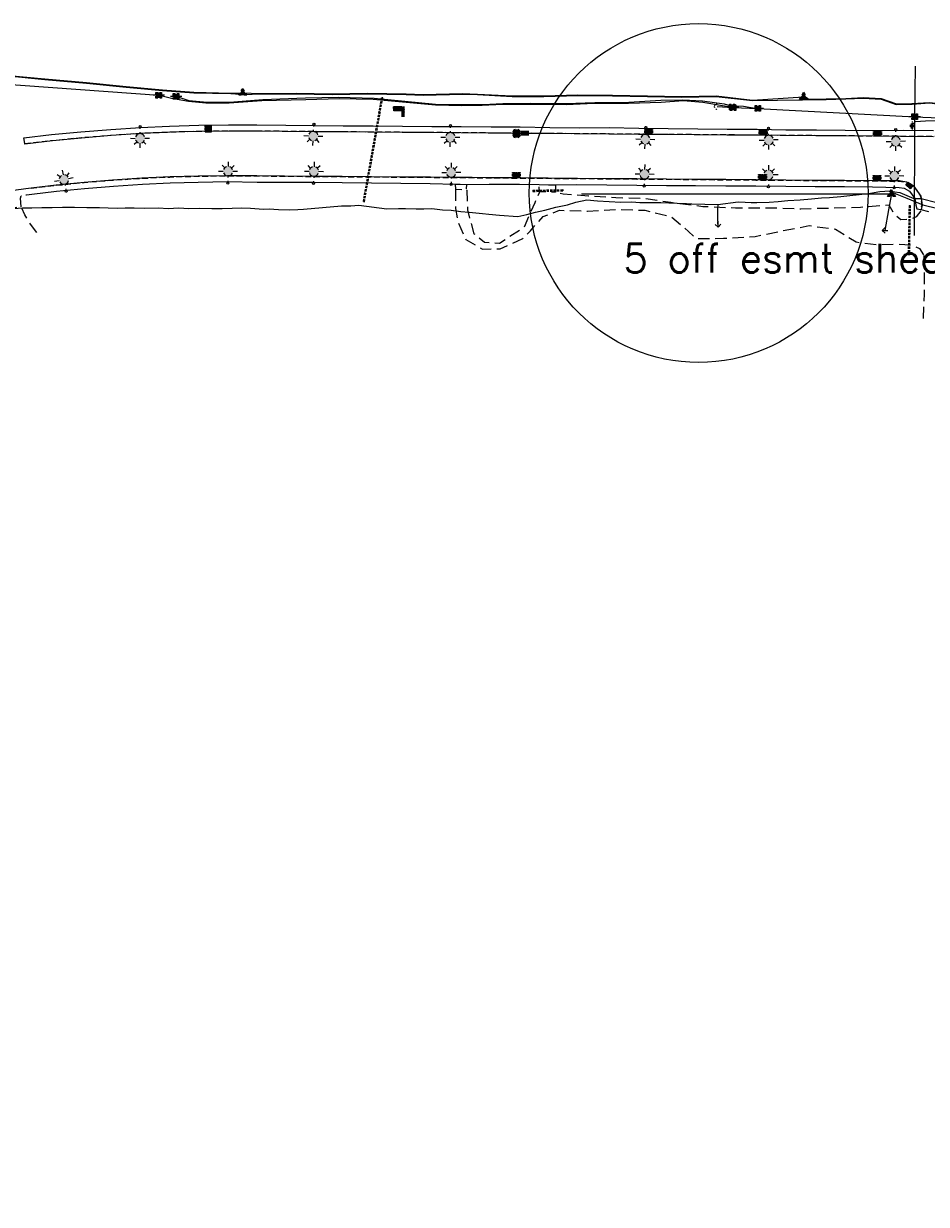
# Model space of a CAD drawing. Extents: x 137717 to 192422, y 75168 to 96003.
# Tile 34 of 36: x 188741 to 190318, y 90729 to 92791. Entities that reach past the tile are written whole.
import ezdxf
from ezdxf.enums import TextEntityAlignment as Align

# ---------------------------------------------------------------- set-up
doc = ezdxf.new("R2010")
doc.units = 0
doc.header["$LTSCALE"] = 80
doc.header["$MEASUREMENT"] = 0
for name, pattern in [('D05', [0.075, 0.05, -0.025]), ('DASHED2', [0.375, 0.25, -0.125]), ('HIDDEN', [0.375, 0.25, -0.125]), ('HIDDEN_050%', [0.1875, 0.125, -0.0625])]:
    doc.linetypes.add(name, pattern=pattern)
doc.layers.add('cdb-add', color=1, linetype='Continuous', true_color=0xff0000, plot=False)
for name, color, linetype in [('ELUDC', 2, 'D05'), ('ELUEO', 1, 'OE'), ('ELUEU', 1, 'ELEC-UG'), ('ELUGU', 2, 'GAS'), ('ELUTU', 131, 'TELE-UG'), ('ELUTU-FO', 30, 'FO'), ('ELYCB', 2, 'HIDDEN_050%'), ('ELYCB-FL', 21, 'Continuous'), ('ELYSP', 3, 'HIDDEN'), ('ELYSU', 1, 'DASHED2'), ('ELYSW-ASPHALT', 181, 'Continuous'), ('ESFLJ', 1, 'Continuous'), ('ESFLP', 1, 'Continuous'), ('ESFS', 1, 'Continuous'), ('ESMask', 155, 'Continuous'), ('ESU-ANCHOR', 1, 'Continuous'), ('ESUD', 1, 'Continuous'), ('ESUE', 1, 'Continuous'), ('ESUG', 2, 'Continuous'), ('ESUT', 131, 'Continuous'), ('ESYP-det-warning', 1, 'Continuous')]:
    doc.layers.add(name, color=color, linetype=linetype)
doc.styles.add('L60', font='romansm.shx', dxfattribs={"height": 3})
doc.styles.add('romansm', font='romansm.shx')
doc.styles.get("Standard").update_dxf_attribs({"font": 'romans.shx'})
doc.linetypes.add('ELEC-UG', pattern='A,0.3,-0.08,0.02,-0.08,0.02,-0.08,0.02,-0.08,0.3,-0.08,["UE",Standard,S=0.08,R=0,X=-0.07,Y=-0.04],-0.08', length=1.14)
doc.linetypes.add('FO', pattern='A,0.3,-0.08,0.02,-0.08,0.02,-0.08,0.02,-0.08,0.3,-0.08,["FO",Standard,S=0.08,R=0,X=-0.07,Y=-0.04],-0.08', length=1.14)
doc.linetypes.add('GAS', pattern='A,0.3,-0.08,0.02,-0.08,0.02,-0.08,0.02,-0.08,0.3,-0.08,["G",Standard,S=0.08,R=0,X=-0.07,Y=-0.04],-0.05', length=1.11)
doc.linetypes.add('OE', pattern='A,0.25,-0.07,0.07,-0.07,0.07,-0.07,0.07,-0.07,0.25,-0.15,["OE",romansm,S=0.1,R=0,X=-0.1,Y=-0.04],-0.15', length=1.29)
doc.linetypes.add('TELE-UG', pattern='A,0.3,-0.08,0.02,-0.08,0.02,-0.08,0.02,-0.08,0.3,-0.08,["UT",Standard,S=0.08,R=0,X=-0.07,Y=-0.04],-0.08', length=1.14)

# ---------------------------------------------------------------- blocks, each defined once
blk = doc.blocks.new('locate-arrow')
at = {"ltscale": 0.5}
for q in [(0, 0.05), (0.05, 0), (0, -0.05)]:
    blk.add_line((-0.05, 0), q, dxfattribs=at)
blk = doc.blocks.new('emast3-6')
at = {"layer": 'ESMask'}
h = blk.add_hatch(color=256, dxfattribs=at)
edge = h.paths.add_edge_path()
edge.add_arc((0.208, 0), 0.083, 0, 360)
edge = h.paths.add_edge_path()
edge.add_arc((0, 0), 0.018, 0, 360)
for p, q in [((0.041, 0), (0.018, 0)), ((0.125, 0), (0.1, 0)), ((0.113, 0), (0.112, 0)), ((0.208, 0.166), (0.208, 0.083)), ((0.266, 0.059), (0.311, 0.104)), ((0.374, 0), (0.291, 0)), ((0.208, -0.166), (0.208, -0.083)), ((0.311, -0.104), (0.266, -0.059))]:
    blk.add_line(p, q)
blk.add_circle((0, 0), 0.018)
for start, end in [(110.3175, 165.933), (20.3175, 69.6825), (194.067, 249.6825), (290.3175, 339.6825)]:
    blk.add_arc((0.208, 0), 0.083, start, end)
blk = doc.blocks.new('tjb1')
at = {"layer": 'ESMask'}
blk.add_hatch(color=256, dxfattribs=at).paths.add_polyline_path([(-0.069, -0.069), (0.069, -0.069), (0.069, 0.069), (-0.069, 0.069)])
for p, q in [((-0.069, -0.02), (-0.069, 0.02)), ((-0.02, 0.069), (0.02, 0.069)), ((0.069, 0.069), (0.044, 0.069)), ((0.069, 0.044), (0.069, 0.069)), ((0.069, -0.02), (0.069, 0.02)), ((-0.02, -0.069), (0.02, -0.069))]:
    blk.add_line(p, q)
for points in [[(-0.069, 0.044), (-0.069, 0.069), (-0.044, 0.069)], [(-0.044, -0.069), (-0.069, -0.069), (-0.069, -0.044)], [(0.044, -0.069), (0.069, -0.069), (0.069, -0.044)]]:
    blk.add_lwpolyline(points)
blk.add_lwpolyline([(-0.069, -0.069), (0.069, -0.069), (0.069, 0.069), (-0.069, 0.069)], close=True, dxfattribs=at)
blk = doc.blocks.new('esudci')
for p, q in [((-0.068, 0.083), (-0.068, 0.091)), ((-0.068, 0.091), (-0.026, 0.091)), ((-0.068, 0.024), (-0.068, 0.067)), ((-0.06, 0.06), (-0.068, 0.06)), ((-0.063, 0.03), (-0.068, 0.03)), ((-0.068, 0), (-0.068, 0.008)), ((-0.026, 0), (-0.068, 0)), ((-0.026, 0.03), (-0.05, 0.03)), ((-0.023, 0.06), (-0.047, 0.06)), ((0.01, 0.03), (-0.013, 0.03)), ((-0.01, 0.091), (0.01, 0.091)), ((0.013, 0.06), (-0.01, 0.06)), ((0.01, 0), (-0.01, 0)), ((0.047, 0.03), (0.023, 0.03)), ((0.026, 0.091), (0.068, 0.091)), ((0.05, 0.06), (0.026, 0.06)), ((0.068, 0.03), (0.06, 0.03)), ((0.068, 0.06), (0.063, 0.06)), ((0.068, 0.091), (0.068, 0.083)), ((0.068, 0.067), (0.068, 0.024)), ((0.068, 0.008), (0.068, 0)), ((0.068, 0), (0.026, 0))]:
    blk.add_line(p, q)
at = {"layer": 'ESMask'}
blk.add_solid([(-0.068, 0), (-0.068, 0.091), (0.068, 0), (0.068, 0.091)], dxfattribs=at)
blk = doc.blocks.new('esudmhole')
for radius, start, end in [(0.0738, 110, 160), (0.0492, 155, 205), (0.0492, 65, 115), (0.0738, 20, 70), (0.0492, 335, 25), (0.0738, 200, 250), (0.0492, 245, 295), (0.0738, 290, 340)]:
    blk.add_arc((0, 0), radius, start, end)
at = {"layer": 'ESMask', "const_width": 0.0738}
blk.add_lwpolyline([(-0.037, 0, 1), (0.037, 0, 1)], format="xyb", close=True, dxfattribs=at)
at = {"layer": 'ESMask'}
blk.add_solid([(0.076, -0.038), (0.076, 0.048), (0.215, -0.038), (0.215, 0.048)], dxfattribs=at)
at = {"style": 'L60'}
blk.add_text('SD', height=0.06, dxfattribs=at).set_placement((0.096, -0.027))
blk = doc.blocks.new('det-wrng')
h = blk.add_hatch()
h.set_pattern_fill('CIRCLES', color=256, scale=0.05, style=0, pattern_type=2)
h.set_pattern_definition([(0, (-0.000625, 0.01), (0, 0.02), [0.00125, -0.03875]), (9.4623, (-0.0025, 0.0096875), (0.04, 2e-13), [0.001901, -0.2414096]), (350.5377, (-0.0025, -0.0096875), (0.04, -5e-12), [0.001901, -0.2414096]), (18.435, (-0.004375, 0.009062), (0.04, 5e-14), [0.0019764, -0.1245147]), (341.565, (-0.004375, -0.009062), (0.04, -5e-14), [0.0019764, -0.1245147]), (30.964, (-0.0059375, 0.008125), (0.08, 0.04), [0.001822, -0.231416]), (329.036, (-0.0059375, -0.008125), (0.08, -0.04), [0.001822, -0.231416]), (45, (-0.008125, 0.005938), (3e-18, 0.04), [0.003094, -0.053475]), (315, (-0.008125, -0.005938), (0.04, 3e-18), [0.003094, -0.053475]), (59.036, (-0.0090625, 0.004375), (0.04, 0.08), [0.001822, -0.231416]), (300.964, (-0.0090625, -0.004375), (0.04, -0.08), [0.001822, -0.231416]), (71.565, (-0.009688, 0.0025), (2e-13, 0.04), [0.0019764, -0.1245147]), (288.435, (-0.009688, -0.0025), (2e-13, -0.04), [0.0019764, -0.1245147]), (80.5377, (-0.01, 0.000625), (2e-13, 0.04), [0.001901, -0.2414096]), (279.4623, (-0.01, -0.000625), (2e-13, -0.04), [0.001901, -0.2414096]), (90, (-0.01, -0.000625), (-0.02, 1e-18), [0.00125, -0.03875]), (170.5377, (0.0025, 0.0096875), (-0.04, 2e-13), [0.001901, -0.2414096]), (189.4623, (0.0025, -0.0096875), (-0.04, -2e-13), [0.001901, -0.2414096]), (161.565, (0.004375, 0.009062), (-0.04, 5e-14), [0.0019764, -0.1245146]), (198.435, (0.004375, -0.009062), (-0.04, -5e-14), [0.0019764, -0.1245147]), (149.036, (0.0059375, 0.008125), (-0.08, 0.04), [0.001822, -0.231416]), (210.964, (0.0059375, -0.008125), (-0.08, -0.04), [0.001822, -0.231416]), (135, (0.008125, 0.005938), (-0.04, 3e-18), [0.003094, -0.053475]), (225, (0.008125, -0.005938), (-6e-18, -0.04), [0.003094, -0.053475]), (120.984, (0.0090625, 0.004375), (-0.04002792, 0.07998603), [0.001822, -0.231416]), (239.036, (0.0090625, -0.004375), (-0.04, -0.08), [0.001822, -0.231416]), (108.435, (0.009688, 0.0025), (7e-10, 0.04), [0.0019764, -0.1245147]), (251.565, (0.009688, -0.0025), (-2e-13, -0.04), [0.0019764, -0.1245147]), (99.4623, (0.01, 0.000625), (-2e-13, 0.04), [0.001901, -0.2414096]), (260.5377, (0.01, -0.000625), (-2e-13, -0.04), [0.001901, -0.2414096])])
h.paths.add_polyline_path([(0.1025, -0.0625), (0.1025, 0.0625), (-0.1025, 0.0625), (-0.1025, -0.0625)])
at = {"layer": 'ESMask'}
blk.add_hatch(color=256, dxfattribs=at).paths.add_polyline_path([(-0.1025, 0.0625), (-0.1025, -0.0625), (0.1025, -0.0625), (0.1025, 0.0625)])
blk.add_lwpolyline([(-0.1025, -0.0625), (-0.1025, 0.0625), (0.1025, 0.0625), (0.1025, -0.0625)], close=True)
blk = doc.blocks.new('esumeter')
at = {"layer": 'ESMask'}
h = blk.add_hatch(color=256, dxfattribs=at)
edge = h.paths.add_edge_path()
edge.add_arc((0, 0), 0.0366, 0, 360)
for p, q in [((0, 0.076), (0, 0.063)), ((0, 0.052), (0, 0.037)), ((0.001, -0.037), (0.001, -0.054)), ((0.001, -0.064), (0.001, -0.076))]:
    blk.add_line(p, q)
for start, end in [(148.4131, 199.5124), (60.4757, 123.6039), (331.749, 25.6453), (236.1936, 300.2286)]:
    blk.add_arc((0, 0), 0.0366, start, end)
blk = doc.blocks.new('esuanchor')
for start, end in [(155, 205), (90, 115), (245, 270)]:
    blk.add_arc((0, 0), 0.0492, start, end)
blk = doc.blocks.new('esupole')
for p, q in [((-0.049, 0), (-0.098, 0)), ((-0.049, 0.049), (-0.017, 0.049)), ((-0.049, 0.017), (-0.049, 0.049)), ((0.017, 0.049), (0.049, 0.049)), ((0.049, 0.049), (0.049, 0.017)), ((0.098, 0), (0.049, 0)), ((-0.049, -0.049), (-0.049, -0.017)), ((-0.017, -0.049), (-0.049, -0.049)), ((0.049, -0.049), (0.017, -0.049)), ((0.049, -0.017), (0.049, -0.049))]:
    blk.add_line(p, q)
at = {"layer": 'ESMask'}
blk.add_solid([(-0.049, -0.049), (-0.049, 0.049), (0.049, -0.049), (0.049, 0.049)], dxfattribs=at)
blk = doc.blocks.new('esimpost')
blk.add_line((0, 0.354), (0, 0))
for points in [[(-0.285, 0.208), (-0.285, 0.354)], [(0, 0.354), (-0.285, 0.354)], [(0, 0.208), (-0.285, 0.208)]]:
    blk.add_lwpolyline(points)
at = {"layer": 'ESMask'}
for points in [[(-0.285, 0.208), (-0.285, 0.354), (0, 0.208), (0, 0.354)], [(0.014, -0.011), (0.014, 0.367), (0.101, -0.011), (0.101, 0.367)]]:
    blk.add_solid(points, dxfattribs=at)
at = {"style": 'L60'}
blk.add_attdef('M.P.', text='', height=0.06, dxfattribs=at).set_placement((-0.137, 0.285), align=Align.MIDDLE)
blk.add_attdef('STATION', text='', height=0.06, rotation=90, dxfattribs=at).set_placement((0.056, 0.178), align=Align.MIDDLE_CENTER)
blk = doc.blocks.new('esutped')
for points in [[(-0.032, 0.044), (0, 0.1), (0.032, 0.044)], [(-0.032, -0.05), (-0.087, -0.05), (-0.058, -0.001)], [(0.058, -0.001), (0.087, -0.05), (0.032, -0.05)]]:
    blk.add_lwpolyline(points)
at = {"layer": 'ESMask'}
blk.add_solid([(-0.087, -0.05), (0, 0.1), (0.087, -0.05)], dxfattribs=at)
at = {"style": 'L60'}
blk.add_text('T', height=0.0528, dxfattribs=at).set_placement((0, 0), align=Align.MIDDLE)

msp = doc.modelspace()

# ---------------------------------------------------------------- linework, layer by layer
at = {"layer": 'cdb-add', "flags": 128}
msp.add_lwpolyline([(190256.7, 92493.2), (189715.4, 92493.2)], dxfattribs=at)
at = {"layer": 'cdb-add'}
msp.add_circle((189920, 92495.1), 295.9, dxfattribs=at)
at = {"layer": 'ELUDC'}
for p, q in [((189334.4, 92480.4), (189366.4, 92662)), ((189336.3, 92480), (189368.4, 92661.7)), ((189366.4, 92662), (189368.4, 92661.7)), ((189630.5, 92500), (189683.5, 92501.1)), ((189630.5, 92500), (189630.6, 92498)), ((189630.6, 92498), (189683.5, 92499.1)), ((189683.5, 92499.1), (189683.5, 92501.1)), ((189334.4, 92480.4), (189336.3, 92480)), ((190287.5, 92473.6), (190285.9, 92386.7)), ((190287.5, 92473.6), (190289.5, 92473.6)), ((190289.5, 92473.6), (190287.9, 92386.7))]:
    msp.add_line(p, q, dxfattribs=at)
at = {"layer": 'ELUEO'}
for p, q in [((190297.5, 92628.3), (190298.8, 92716.4)), ((190296.8, 92421.3), (190297.5, 92628.3))]:
    msp.add_line(p, q, dxfattribs=at)
at = {"layer": 'ELUEO', "flags": 128}
for points in [[(162290, 82428.9), (162543.8, 82538.9), (162852.1, 82672.5), (163106.2, 82795.3), (163394.7, 82936.2), (163669.4, 83072.7), (163904.1, 83183.9), (164122.6, 83290.7), (164382.5, 83416.6), (164686.7, 83564.1), (165032.7, 83732.4), (165225.1, 83826.5), (165528.6, 83988.3), (165934.9, 84273.9), (166122.8, 84372.9), (166520.9, 84581), (167083.3, 85066.6), (167341.9, 85311.7), (167537.7, 85497.6), (167759.4, 85707.3), (167982.4, 85919.1), (168109.5, 86039.3), (168226.2, 86150.2), (168471.5, 86382.9), (168702.6, 86603.9), (168933.6, 86822.9), (169150.6, 87027.8), (169446.9, 87310.9), (169587.4, 87449.4), (169741.6, 87588.4), (169952.1, 87787.6), (170369.8, 88258.7), (170586.6, 88466.3), (170804.1, 88674.1), (171043.8, 88903.2), (171216.1, 89109.8), (171388.9, 89316.7), (171551.1, 89620.9), (171745.8, 89987.8), (171938.3, 90249.6), (172132.5, 90435.4), (172358.2, 90650.3), (172583.2, 90865.1), (172822.3, 91092.9), (173061.4, 91320.3), (173298.7, 91550), (173546.8, 91783.7), (173850.1, 92073.6), (174045, 92259.1), (174437.8, 92391.6), (174775.4, 92500.3), (175265.5, 92582.8), (175609.2, 92642), (175953.5, 92698.6), (176245.3, 92748.1), (176545, 92746.4), (176812.8, 92743.4), (176819.9, 92743.7), (176827.1, 92743.7), (177093.4, 92740.8), (177422, 92738.2), (177762.3, 92735.6), (178120.5, 92733.5), (178414.7, 92736.5), (178695.9, 92729.2), (178981.4, 92725), (179337, 92723.3), (179570.9, 92721.4), (179806.3, 92718.9), (180019.9, 92717.3), (180249, 92714.7), (180428.5, 92713.8), (180771.8, 92711.1), (181133.6, 92707.3), (181466.7, 92704.6), (181741.7, 92701.8), (182068.2, 92698.9), (182407.3, 92696.3), (182733.6, 92687.1), (183080.2, 92632.6), (183372.6, 92568.7), (183568.6, 92525.1), (183866.6, 92460.5), (184159, 92395.5), (184449.4, 92330.8), (184743.3, 92266.4), (184830.6, 92246.7), (184905.3, 92230.2), (184977.7, 92215.9), (185075.8, 92194.2), (185368.1, 92176.9), (185698, 92180.9), (186029.6, 92219.5), (186360.2, 92272.6), (186692, 92326.6), (186787.5, 92330.5), (187022.9, 92381.8), (187356.7, 92436.5), (187673.5, 92487.9), (188008.9, 92605.5), (188339.6, 92662.5), (188679.9, 92687.7), (188977.1, 92666)], [(189980.2, 92644.4), (190023.4, 92642.9), (190297.5, 92628.3), (190510.7, 92619.7), (190754.6, 92607.2), (190988.1, 92596.2), (191323.7, 92518.5), (191664.1, 92441.3), (191870.1, 92378)]]:
    msp.add_lwpolyline(points, dxfattribs=at)
at = {"layer": 'ELUEU', "flags": 128}
for points in [[(188977.1, 92666), (188978.2, 92666.1), (188999.2, 92660.8), (189029.1, 92655.4), (189059.2, 92652.9), (189100, 92652.5), (189157.2, 92656.6), (189233.7, 92658.7), (189292, 92660.1), (189351.8, 92658.9), (189460.1, 92649.3), (189506.4, 92648), (189542.1, 92648.5), (189577.2, 92650.4), (189626.7, 92650.6), (189688.7, 92649.6), (189737.7, 92652), (189797.3, 92652), (189854.3, 92654), (189892.7, 92656.9), (189927.3, 92654), (189965.4, 92647.3), (189977.4, 92645.1)], [(189007.3, 92663.9), (189008.4, 92663.6), (189029.7, 92656.9), (189061.7, 92654.1), (189100.7, 92654.1), (189158.9, 92658.4), (189233.1, 92661.3), (189290.5, 92662.4), (189353.3, 92660.7), (189460.6, 92650.4), (189506.4, 92649.9), (189543.5, 92649.7), (189577.8, 92651.7), (189626.7, 92652.3), (189688.8, 92651.3), (189738.5, 92653.4), (189797.9, 92653.9), (189853.8, 92657.1), (189892.2, 92658), (189926.5, 92655.9), (189964.8, 92651.2), (189976, 92647.3), (189998.2, 92646.6), (190021.8, 92642.8), (190023.4, 92642.9)], [(190292.8, 92612.2), (190293, 92614.1), (190298.8, 92620), (190316, 92621.1), (190354.6, 92622.6), (190385.6, 92624.3), (190436.8, 92625.4), (190482.2, 92623.7), (190510.1, 92620.3), (190510.7, 92619.7)]]:
    msp.add_lwpolyline(points, dxfattribs=at)
at = {"layer": 'ELUGU', "flags": 128}
for points in [[(189953.7, 92475.1), (189989.1, 92479.9), (190001, 92479.4), (190011.7, 92478.8), (190021.7, 92478.9), (190043.2, 92479.4), (190058.8, 92480.3), (190075.6, 92482.2), (190097.5, 92483), (190117.3, 92485.1), (190134.7, 92487), (190148.7, 92487.4), (190168.3, 92489.3), (190184.1, 92490.8), (190200.3, 92492.5), (190220.1, 92494.9), (190236.6, 92497.6), (190253.9, 92499.2), (190262.6, 92497.4), (190271.5, 92496.1), (190295.9, 92485.9), (190308.8, 92485.4), (190335.8, 92478.5), (190353.5, 92474), (190368.3, 92473.8), (190382.1, 92472.1), (190396.4, 92471.5), (190409.2, 92471.5), (190426.9, 92472.2), (190435.7, 92471.6), (190434.2, 92485), (190433.6, 92491), (190434.1, 92496.1), (190433.6, 92503.1), (190434.3, 92514.9), (190434.4, 92545.7), (190435, 92574.4), (190436, 92593.2), (190436.9, 92605.5), (190437.6, 92614.7), (190438, 92622.3), (190438.3, 92630.6), (190439.3, 92645.2), (190439.8, 92650.6), (190440.6, 92661.4)], [(188700.7, 92466.4), (188738.8, 92469.1), (188755.4, 92469.4), (188772.8, 92469.9), (188790.9, 92470), (188809.1, 92470.3), (188830.1, 92470.2), (188851.4, 92469.9), (188873.3, 92469.8), (188888.4, 92469.3), (188904.2, 92468.7), (188918.3, 92469.2), (188933.8, 92469.2), (188953, 92468.8), (188976.3, 92469.3), (188993.4, 92468.2), (189012.3, 92469.1), (189029.4, 92468.1), (189048.8, 92468.6), (189070, 92468), (189087.6, 92468.3), (189105, 92468.5), (189121.9, 92469.1), (189137.1, 92468.6), (189159.7, 92466.8), (189169.8, 92467.3), (189177.9, 92466.8), (189185.9, 92466.3), (189204.9, 92465.7), (189219.7, 92466.6), (189229.7, 92466.8), (189296.3, 92472.6), (189312.7, 92472.9), (189326.7, 92474.1), (189375.3, 92467.7), (189395.5, 92467.9), (189408, 92468.4), (189426.4, 92467.5), (189440.2, 92467.8), (189454, 92467.9), (189472.8, 92465.6), (189488, 92465.1), (189504.8, 92463.2), (189519.4, 92461.8), (189542.6, 92459.2), (189553.8, 92458), (189572.2, 92456.6), (189604.4, 92454.4), (189620, 92457.4), (189635.2, 92461.8), (189651.4, 92465), (189670.3, 92470.2), (189691, 92474.7), (189705.5, 92479.5), (189724.9, 92483.2), (189743.4, 92481.8), (189763.7, 92480.6), (189783.9, 92479.3), (189803.5, 92479.7), (189817.5, 92478.5), (189837.7, 92478.6), (189854, 92478.8), (189868.2, 92478.2), (189882.7, 92477.7), (189898.9, 92476.9), (189908.2, 92476.4), (189953.7, 92475.1), (189953.2, 92468.3), (189953, 92452.3), (189953.6, 92440.5)]]:
    msp.add_lwpolyline(points, dxfattribs=at)
at = {"layer": 'ELUTU', "flags": 128}
for points in [[(185724.5, 92191.6), (185737.7, 92192.6), (185743.1, 92191.6), (185778, 92195.1), (185852.5, 92207.1), (185896.3, 92214.1), (185927.6, 92222), (185965.1, 92224.1), (185967.8, 92226.8), (185969.1, 92224.8), (185980.2, 92226), (186031.9, 92232.3), (186089.7, 92240.2), (186145.2, 92247.3), (186206.3, 92257.3), (186271.1, 92267.4), (186330.1, 92274.8), (186398.9, 92286.3), (186472, 92297.2), (186538.6, 92306.8), (186602.2, 92317), (186662.7, 92325.4), (186682.3, 92327.4), (186684.4, 92332.4), (186687.3, 92329.2), (186753, 92341.7), (186817.7, 92350.8), (186883.3, 92360.7), (186948.3, 92375.3), (187014.5, 92387.8), (187085.8, 92400.3), (187153.9, 92411.6), (187218.1, 92422.7), (187281.2, 92432.4), (187344.4, 92443.3), (187408.6, 92455.2), (187474.7, 92466.8), (187538.8, 92476.2), (187603, 92489.5), (187623.7, 92495.3), (187637.2, 92521.5), (187656.6, 92543.7), (187669.6, 92557.4), (187711.1, 92566.5), (187733.9, 92568.5), (187796.1, 92570), (187817.2, 92574.7), (187862.1, 92581.6), (187865.3, 92585.6), (187869.8, 92582.1), (187915, 92588.9), (187971.3, 92595.9), (188018.6, 92603.4), (188388.5, 92673.4), (188463.8, 92684.5), (188471.7, 92685.9), (188535.1, 92692), (188568.9, 92697.6), (188651.3, 92701.2), (188714.9, 92700.6), (188778.2, 92694.4), (188850.8, 92687.9), (188920.1, 92680.9), (188983.8, 92675.1), (189038.2, 92671.3), (189103.2, 92669.7), (189123.7, 92669.9), (189153.3, 92669.2), (189216.8, 92669.5), (189279.9, 92668.1), (189341.4, 92669.3), (189409.4, 92668.1), (189438.8, 92667.2), (189507.4, 92669), (189534, 92668), (189594, 92664.6), (189649.8, 92665), (189709.1, 92666.4), (189769.4, 92665.9), (189830.9, 92664.8), (189890.4, 92663.7), (189950.6, 92664.6), (190013.8, 92657.6), (190103.2, 92663), (190113.2, 92659.3)], [(190113.2, 92659.3), (190142.6, 92659.7), (190176.9, 92660.4), (190207.1, 92662), (190238.7, 92660.2), (190265.4, 92650.8), (190292.6, 92651.6), (190323.2, 92653.5), (190355, 92649.7), (190384.7, 92648.8), (190418.3, 92646.1), (190450, 92643.4), (190483.3, 92641.6), (190517.6, 92639), (190549.9, 92637.4), (190581.6, 92635.4), (190614.2, 92631.4), (190640.3, 92628.8), (190669.1, 92627.8), (190700, 92624.9), (190728.7, 92623.5), (190757.7, 92622.1), (190788.8, 92619.2), (190817.3, 92617.9), (190849, 92612.5), (190873.6, 92613.1), (190904.2, 92611.6), (190937.1, 92608.7), (190970.1, 92608.9), (190994.9, 92600.4)], [(190245.7, 92430), (190252.3, 92465.7), (190256.7, 92490.9), (190256.7, 92493.2), (190260.1, 92495.8), (190283.4, 92486.3), (190311.7, 92474.4), (190338, 92468.3), (190366.7, 92467.5), (190420.5, 92467.6), (190479.4, 92465.3), (190528.8, 92466.3), (190581.2, 92468.8), (190589.7, 92468.8)]]:
    msp.add_lwpolyline(points, dxfattribs=at)
at = {"layer": 'ELUTU-FO', "flags": 128}
msp.add_lwpolyline([(185735.8, 92195.9), (185736.9, 92191.7), (185743.1, 92190.6), (185778.2, 92194.1), (185852.7, 92206.1), (185896.5, 92213.1), (185927.8, 92221), (185980.3, 92225), (186032, 92231.3), (186089.8, 92239.2), (186145.3, 92246.3), (186206.4, 92256.4), (186271.2, 92266.4), (186330.3, 92273.9), (186399, 92285.4), (186472.2, 92296.2), (186538.8, 92305.8), (186602.3, 92316), (186662.8, 92324.4), (186686.2, 92326.8), (186753.2, 92340.7), (186817.9, 92349.9), (186883.4, 92359.7), (186948.6, 92374.3), (187014.7, 92386.8), (187086, 92399.3), (187154, 92410.6), (187218.2, 92421.7), (187281.4, 92431.4), (187344.5, 92442.3), (187408.8, 92454.2), (187474.9, 92465.8), (187539, 92475.2), (187603.2, 92488.6), (187624.3, 92494.4), (187641.8, 92513.4), (187657.4, 92543.1), (187670.2, 92556.5), (187711.3, 92565.5), (187734, 92567.5), (187796.2, 92569), (187817.3, 92573.7), (187862.3, 92579.3), (187915.2, 92587.9), (187971.4, 92594.9), (188018.8, 92602.4), (188388.7, 92672.4), (188465.1, 92682.4), (188467.8, 92684), (188535.3, 92691), (188569, 92696.6), (188651.3, 92700.2), (188714.8, 92699.6), (188778.1, 92693.4), (188850.7, 92686.9), (188920, 92679.9), (188983.7, 92674.1), (189038.1, 92670.3), (189103.2, 92668.7), (189127.2, 92667.1), (189153.4, 92668.2), (189216.8, 92668.5), (189279.9, 92667.1), (189341.4, 92668.3), (189409.4, 92667.1), (189438.8, 92666.2), (189507.4, 92668), (189533.9, 92667), (189594, 92663.6), (189649.8, 92664), (189709.1, 92665.4), (189769.3, 92664.9), (189830.9, 92663.8), (189890.4, 92662.7), (189950.6, 92663.6), (190013.8, 92656.6), (190101.4, 92658.1), (190142.6, 92658.7), (190177, 92659.4), (190207.1, 92661), (190238.5, 92659.2), (190265.2, 92649.8), (190292.7, 92650.6), (190323.1, 92652.5), (190354.9, 92648.7), (190384.6, 92647.8), (190418.2, 92645.1), (190449.9, 92642.4), (190483.2, 92640.6), (190517.5, 92638), (190549.8, 92636.4), (190581.6, 92634.4), (190614, 92630.4), (190640.2, 92627.8), (190669, 92626.8), (190700, 92623.9), (190728.7, 92622.5), (190757.6, 92621.1), (190788.7, 92618.2), (190817.2, 92616.9), (190848.9, 92611.5), (190873.5, 92612.1), (190904.2, 92610.6), (190937.1, 92607.7), (190970, 92607.9), (190993.9, 92599.5), (191016.8, 92598.5), (191037.7, 92594.8), (191060, 92591.8), (191086, 92587.2), (191117.5, 92581.3), (191146, 92575.3), (191175, 92569.6), (191213.7, 92563.5), (191245.3, 92556.4), (191276, 92551), (191304.8, 92546.7), (191333.2, 92540.4), (191362.7, 92532.8), (191394.7, 92525.9), (191423.7, 92518.2), (191452.3, 92510.8), (191479.2, 92504.1), (191508.4, 92496.7), (191534.9, 92488.8), (191563.3, 92479.7), (191587.5, 92471.4), (191616.3, 92463), (191640.5, 92456.5), (191671.6, 92445.9), (191688.9, 92436.4), (191722.8, 92429.6), (191746.7, 92421.8), (191780.5, 92410.6), (191783.4, 92406.4), (191806.1, 92402.5), (191834, 92391.9), (191857, 92379.5), (191878.6, 92367.4), (191906.8, 92355.6), (191937.2, 92342.5), (191966.1, 92333.2), (191993.1, 92326.8), (192001.9, 92339), (192018.2, 92358.9), (192011.1, 92350.5), (192009.5, 92337.2), (192006.3, 92330), (192002.2, 92322.1), (191999.4, 92316.3), (192002.8, 92312), (192030.7, 92301.5)], dxfattribs=at)
at = {"layer": 'ELYCB', "flags": 128}
for points in [[(188743.4, 92581.6), (188791.6, 92587.1), (188842.3, 92592.2), (188893.9, 92596.3), (188945.7, 92599.7), (188996.5, 92601.9), (189047.3, 92603.4), (189099.4, 92603.9), (189148.4, 92603.8), (189199.5, 92603.4), (189248.5, 92603), (189299.2, 92602.6), (189351.3, 92602.2), (189402.2, 92601.8), (189453.7, 92601.4), (189504.9, 92600.9), (189557.1, 92600.5), (189585.4, 92600.3), (189593.4, 92600.3), (189612.4, 92600.2), (189617.6, 92600.1), (189659.9, 92599.7), (189710.7, 92599.3), (189763.5, 92598.9), (189815, 92598.4), (189865.8, 92598.1), (189918.4, 92597.6), (189969.5, 92597.2), (190021.7, 92596.8), (190072.8, 92596.3), (190124.8, 92595.9), (190175.5, 92595.5), (190277.9, 92594.7), (190330, 92594.2), (190380.8, 92593.9), (190431.7, 92593.5), (190481.9, 92593), (190528.1, 92592.6), (190535.9, 92592.6), (190559.2, 92592.2), (190565.2, 92592.1), (190584.9, 92591.5), (190632.1, 92590.1), (190636.5, 92590), (190662.5, 92588.8), (190668.4, 92588.5), (190677.3, 92588.1), (190725.7, 92585.6), (190771.4, 92582.4), (190821.2, 92578.7), (190871.5, 92573.7), (190924.3, 92568.2), (190980.4, 92561.2), (190994.1, 92562.4), (190998.4, 92563.9), (191002.6, 92565.6), (191006.6, 92568.2), (191020, 92583), (191023.9, 92593.8)], [(188754, 92503.4), (188797.6, 92508.6), (188846.5, 92513.6), (188896.3, 92517.6), (188947.2, 92520.9), (188996.5, 92523.1), (189045.4, 92524.6), (189097, 92525.2), (189148.3, 92525), (189196, 92524.6), (189246.8, 92524), (189296.9, 92523.8), (189348.4, 92523.3), (189400.8, 92523), (189451.6, 92522.6), (189487.7, 92522.2), (189493.6, 92522.1), (189519.6, 92522), (189524.1, 92522), (189554.6, 92521.7), (189606.6, 92521.3), (189636.8, 92521), (189642.5, 92521), (189668.7, 92520.7), (189673.4, 92520.7), (189708.3, 92520.5), (189759.5, 92520.1), (189812, 92519.6), (189863.9, 92519.2), (189914.8, 92518.8), (189967.3, 92518.3), (190020.1, 92517.9), (190072.1, 92517.5), (190123.4, 92517.1), (190174.9, 92516.7), (190224.1, 92516.3), (190270.9, 92515.9), (190282.7, 92513.9), (190287, 92512.3), (190291.4, 92509.9), (190294.8, 92507.6), (190307.4, 92489.8), (190309.6, 92474.1), (190308, 92466.4)]]:
    msp.add_lwpolyline(points, dxfattribs=at)
at = {"layer": 'ELYCB-FL', "flags": 128}
for points in [[(190330, 92593.5), (190278, 92593.9), (190175.7, 92594.8), (190125, 92595.2), (190072.9, 92595.6), (190021.7, 92596.1), (189969.5, 92596.4), (189918.3, 92596.8), (189866, 92597.3), (189814.9, 92597.6), (189763.4, 92598.1), (189710.7, 92598.5), (189659.8, 92598.9), (189617.7, 92599.2), (189607.7, 92599.4), (189585.3, 92599.6), (189557.1, 92599.8), (189504.9, 92600.1), (189453.7, 92600.6), (189402.1, 92601), (189351.3, 92601.5), (189299, 92601.8), (189248.2, 92602.3), (189199, 92602.8), (189148.2, 92603.1), (189099.2, 92603.2), (189047, 92602.7), (188996.4, 92601.3), (188945.5, 92598.9), (188893.8, 92595.6), (188842.2, 92591.2), (188791.5, 92586.3), (188743.4, 92580.7), (188743.4, 92581.6)], [(188698.3, 92496.4), (188745.1, 92503.3), (188754.1, 92504.3), (188797.7, 92509.3), (188846.8, 92514.2), (188896.5, 92518.3), (188947.4, 92521.6), (188996.8, 92523.9), (189045.7, 92525.3), (189097.3, 92525.9), (189148.5, 92525.7), (189196.4, 92525.2), (189247.1, 92524.8), (189297.2, 92524.5), (189348.6, 92524.1), (189401, 92523.6), (189451.7, 92523.2), (189488, 92522.9), (189503.6, 92522.9), (189524.4, 92522.7), (189554.8, 92522.5), (189606.8, 92522), (189637, 92521.7), (189657.4, 92521.7), (189673.7, 92521.4), (189708.2, 92521.2), (189759.6, 92520.8), (189812, 92520.4), (189864, 92520), (189914.8, 92519.6), (189967.3, 92519.1), (190020.2, 92518.6), (190072, 92518.3), (190123.4, 92517.8), (190174.8, 92517.4), (190224.1, 92517.1), (190271, 92516.9), (190283.2, 92514.5), (190289.6, 92511.7), (190295.5, 92507.9), (190308.1, 92489.9), (190310.2, 92473.8), (190308.6, 92466.2), (190308, 92466.4)]]:
    msp.add_lwpolyline(points, dxfattribs=at)
at = {"layer": 'ELYSP', "flags": 128}
for points in [[(188736.7, 92470.9), (188735.4, 92486.2), (188736.7, 92490), (188740.1, 92491.5), (188745.1, 92491.9), (188746, 92492.1)], [(189495, 92510.7), (189495.4, 92501.8), (189514.8, 92501), (189514.9, 92510.1)], [(189669.8, 92509.7), (189669.8, 92496.4), (189641.8, 92497.4), (189641.7, 92510)]]:
    msp.add_lwpolyline(points, dxfattribs=at)
at = {"layer": 'ELYSU', "flags": 128}
for points in [[(189495.4, 92501.8), (189495.3, 92500.9), (189495.3, 92468.3), (189499.6, 92444.6), (189513.2, 92414.1), (189542.3, 92397.4), (189573.2, 92397.5), (189612.9, 92415.9), (189626.3, 92429.4), (189648.3, 92454), (189677.1, 92465.1), (189725.8, 92463.6), (189776.6, 92466.7), (189825.9, 92465.1), (189873.3, 92453.4), (189902.4, 92428.1), (189915.1, 92415.8), (189963.6, 92416.1), (190018.7, 92419.3), (190066.5, 92429.2), (190112.8, 92438.2), (190158.8, 92432.1), (190195.2, 92409.7), (190232.7, 92404.8), (190264.3, 92406), (190291.3, 92404.7), (190305.6, 92398.1), (190313.4, 92386.2)], [(189514.8, 92501), (189514.9, 92500.3), (189516.3, 92465.6), (189520.7, 92448.7), (189527.6, 92424.1), (189546.2, 92409.4), (189572.1, 92407.8), (189615.7, 92436.1), (189634.2, 92478.6), (189642.1, 92496.1), (189641.8, 92497.4)], [(190308, 92463.8), (190299.8, 92453.5), (190288, 92448.8), (190273.1, 92448.3), (190261.8, 92458.1), (190252.5, 92473.9), (190202.5, 92469.9), (190149.3, 92468.5), (190098.6, 92467.1), (190040.3, 92469), (189984.1, 92468.8), (189927.2, 92471.3), (189871.3, 92478.4), (189826.5, 92485.1), (189775.2, 92486.7), (189727.5, 92489.9), (189683.1, 92493.1), (189670.2, 92495.7), (189669.8, 92496.4)], [(188763.9, 92426.4), (188754.8, 92438.4), (188743, 92456.9), (188737.1, 92469.8), (188736.7, 92470.9), (188705.9, 92468)], [(190313.4, 92386.2), (190314.3, 92366.1), (190313.7, 92319), (190312, 92272)]]:
    msp.add_lwpolyline(points, dxfattribs=at)
at = {"layer": 'ELYSW-ASPHALT', "flags": 128}
for points in [[(188743.4, 92581.6), (188741.3, 92591.6), (188789.9, 92597.3), (188841, 92602.3), (188893.1, 92606.2), (188945, 92609.6), (188995.9, 92612.2), (189046.9, 92613.6), (189099.1, 92614.2), (189148.1, 92614), (189199.2, 92613.5), (189248.5, 92613.2), (189299, 92612.7), (189351.5, 92612.7), (189402.9, 92611.9), (189454.1, 92611.6), (189505.3, 92611.3), (189557.8, 92610.9), (189608.4, 92610.6), (189660.1, 92609.7), (189711.4, 92609.2), (189763.9, 92609.4), (189815.3, 92608.5), (189866.7, 92608), (189918.8, 92607.4), (189969.8, 92606.5), (190022.2, 92606.4), (190072.5, 92605.6), (190125.8, 92605.4), (190176, 92604.7), (190227.5, 92604.6), (190278.5, 92604.7), (190330.3, 92604.4)], [(188745.1, 92491.9), (188746, 92492.1), (188755.3, 92493.4), (188798.4, 92498.3), (188847.5, 92503.3), (188898, 92507.4), (188948.7, 92510.7), (188997.2, 92512.9), (189046.1, 92514.4), (189096.9, 92515.1), (189148.7, 92514.4), (189196.1, 92514.2), (189247, 92514.1), (189297.2, 92513.4), (189348.5, 92513.2)], [(189348.5, 92513.2), (189399.8, 92512.4), (189451.2, 92511.9), (189495, 92510.7), (189503.5, 92510.7), (189514.9, 92510.1), (189554.1, 92510.4), (189607, 92510.6), (189641.7, 92510), (189657.9, 92509.4), (189669.8, 92509.7), (189707.5, 92510.1), (189759.5, 92509.2), (189812, 92509.1), (189864.1, 92508.5), (189914.7, 92508.3), (189967.3, 92507.9), (190019.7, 92507.6), (190072.2, 92507.1), (190123.3, 92506.6), (190174.5, 92506.3), (190223.8, 92506), (190270.5, 92505), (190278.8, 92503.5), (190288.3, 92498.6), (190297.4, 92485.7), (190299.1, 92474.1), (190300.9, 92467.7), (190308, 92466.4), (190321.4, 92463.1)]]:
    msp.add_lwpolyline(points, dxfattribs=at)
at = {"layer": 'ESU-ANCHOR'}
msp.add_line((189952.3, 92646.1), (189980.2, 92644.4), dxfattribs=at)

# ---------------------------------------------------------------- block references
at = {"layer": 'ESFLJ', "xscale": 80, "yscale": 80, "zscale": 80}
msp.add_blockref('tjb1', (189063.9, 92607.4), dxfattribs=at)
at = {"layer": 'ESFLP', "xscale": 100, "yscale": 100, "zscale": 100}
for p, rotation in [((189248.1, 92615.3), 266.8386525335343), ((188944.5, 92611.4), 269.6771544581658), ((189486.7, 92613.1), 269.0790097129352), ((189827.8, 92609.8), 267.1887347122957), ((190042, 92608.5), 271.2449186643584), ((190264.2, 92606.1), 270.5317132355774), ((188815.2, 92498.2), 100.2768638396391), ((189097.6, 92512.4), 88.70060895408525), ((189247.3, 92512), 88.1424577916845), ((189487.8, 92510.4), 90.08687459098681), ((189824.9, 92507.4), 88.48867546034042), ((190041.8, 92506.2), 89.2836790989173), ((190261.4, 92504.3), 88.96322804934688)]:
    msp.add_blockref('emast3-6', p, dxfattribs=dict(at, rotation=rotation))
at = {"layer": 'ESFS', "xscale": 50.00000000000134, "yscale": 50.00000000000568, "zscale": 50, "rotation": 0.5610563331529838}
msp.add_blockref('esimpost', (189401.7, 92628.2), dxfattribs=at).add_auto_attribs({'STATION': 'M.P.', 'M.P.': '82.5'})
at = {"layer": 'ESU-ANCHOR', "xscale": 100, "yscale": 100, "zscale": 100, "rotation": 356.4484081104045}
msp.add_blockref('esuanchor', (189952.3, 92646.1), dxfattribs=at)
at = {"layer": 'ESUD', "xscale": 100, "yscale": 100, "zscale": 100}
for name, p in [('esudmhole', (189602.1, 92599.2)), ('esudci', (189832.6, 92597.7)), ('esudci', (190032.6, 92596)), ('esudci', (190232.3, 92594.4)), ('esudci', (189601.4, 92522)), ('esudci', (190031.6, 92518.6)), ('esudci', (190231.4, 92516.9))]:
    msp.add_blockref(name, p, dxfattribs=at)
at = {"layer": 'ESUE', "xscale": 100, "yscale": 100, "zscale": 100}
for name, p in [('esupole', (188977.1, 92666)), ('esupole', (189007.3, 92663.9)), ('esupole', (189978.5, 92645.4)), ('esupole', (189980.2, 92644.4)), ('esupole', (190023.4, 92642.9)), ('esupole', (190297.5, 92628.3)), ('esumeter', (190292.8, 92612.2))]:
    msp.add_blockref(name, p, dxfattribs=at)
at = {"layer": 'ESUG', "xscale": 100, "yscale": 100, "zscale": 100, "rotation": 92.90633758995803}
msp.add_blockref('locate-arrow', (189953.6, 92440.5), dxfattribs=at)
at = {"layer": 'ESUT'}
for name, p, xscale, yscale, zscale in [('esutped', (189123.7, 92669.9), 80, 80, 80), ('esutped', (190103.2, 92663), 80, 80, 80), ('esutped', (190256.7, 92493.2), 80, 80, 80), ('locate-arrow', (190245.7, 92430), 100, 100, 100)]:
    msp.add_blockref(name, p, dxfattribs=dict(at, xscale=xscale, yscale=yscale, zscale=zscale))
at = {"layer": 'ESYP-det-warning', "xscale": 50.00000000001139, "yscale": 49.99999999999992, "rotation": 317.9984722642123}
msp.add_blockref('det-wrng', (190287.6, 92508.3), dxfattribs=at)

# ---------------------------------------------------------------- texts
at = {"layer": 'cdb-add'}
msp.add_text('5 off esmt sheet 52', height=50, dxfattribs=at).set_placement((189788.5, 92356.3))

doc.saveas('drawing.dxf')
